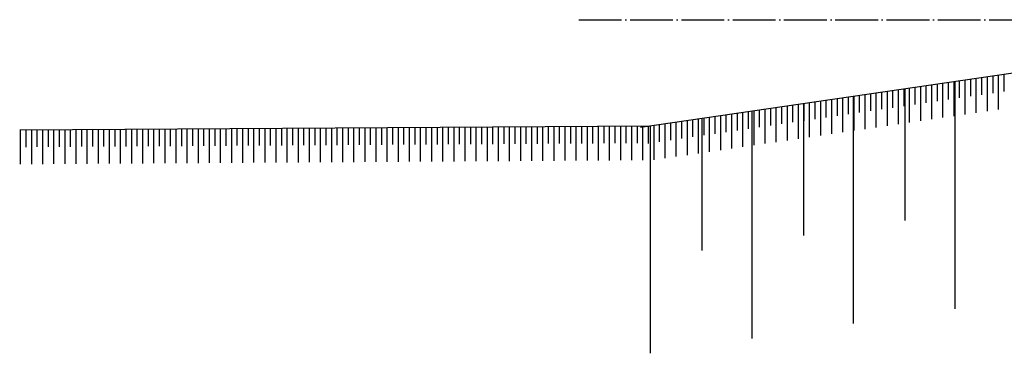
# Model space of a CAD drawing. Extents: x -52900 to 20500, y -12590 to 19148.
# Tile 1 of 39: x -52900 to -47141, y -10633 to -8682. Entities that reach past the tile are written whole.
import ezdxf

# ---------------------------------------------------------------- set-up
doc = ezdxf.new("R2010")
doc.units = 0
doc.header["$MEASUREMENT"] = 0
doc.linetypes.add('DASHDOT', pattern=[300, 250, -25, 0, -25])
doc.layers.add('LAYER01', color=7, linetype='CONTINUOUS')
doc.layers.add('LAYER11', color=3, linetype='CONTINUOUS')

msp = doc.modelspace()

# ---------------------------------------------------------------- linework, layer by layer
at = {"layer": 'LAYER01', "color": 1, "linetype": 'DASHDOT'}
msp.add_line((-49630.1239, -8682.1556), (7906.25, -8682.1556), dxfattribs=at)
at = {"layer": 'LAYER01', "color": 1, "linetype": 'Continuous'}
for p, q in [((-47722.5006, -9085.45305), (-47722.5006, -9857.4524)), ((-47430.49925, -9042.76505), (-47430.49925, -10372.76535)), ((-48024.4995, -9129.60815), (-48024.4995, -10459.60845)), ((-48316.4978, -9172.29615), (-48316.4978, -9944.29625)), ((-48910.49805, -9259.14), (-48910.49805, -10031.13935)), ((-48618.49975, -9216.4528), (-48618.49975, -10546.45235)), ((-49212.5, -9303.29665), (-49212.5, -10633.2962))]:
    msp.add_line(p, q, dxfattribs=at)
at = {"layer": 'LAYER11', "color": 1, "linetype": 'Continuous'}
for p, q in [((-49268.0603, -9311.4212), (-45648.49855, -8782.21815)), ((-52899.9878, -9327.0302), (-49212.5, -9303.29665))]:
    msp.add_line(p, q, dxfattribs=at)
at = {"layer": 'LAYER11', "color": 5, "linetype": 'Continuous'}
for p, q in [((-47402.2705, -9139.6942), (-47402.2705, -9038.6307)), ((-47369.7693, -9236.00005), (-47369.7693, -9033.8791)), ((-47369.7693, -9134.94265), (-47369.7693, -9033.8791)), ((-47337.2711, -9130.19105), (-47337.2711, -9029.1275)), ((-47304.7699, -9226.4969), (-47304.7699, -9024.37515)), ((-47304.7699, -9125.43945), (-47304.7699, -9024.37515)), ((-47272.27175, -9120.6871), (-47272.27175, -9019.62355)), ((-47239.7705, -9216.9937), (-47239.7705, -9014.872)), ((-47239.7705, -9115.9355), (-47239.7705, -9014.872)), ((-47207.2693, -9111.18395), (-47207.2693, -9010.1204)), ((-47174.7711, -9207.49055), (-47174.7711, -9005.36805)), ((-47174.7711, -9106.4331), (-47174.7711, -9005.36805)), ((-47142.2699, -9101.68075), (-47142.2699, -9000.6172)), ((-47792.2699, -9196.7148), (-47792.2699, -9095.65125)), ((-47759.7687, -9293.02065), (-47759.7687, -9090.89965)), ((-47759.7687, -9191.9632), (-47759.7687, -9090.89965)), ((-47727.2705, -9187.2116), (-47727.2705, -9086.1473)), ((-47694.7693, -9283.5167), (-47694.7693, -9081.3957)), ((-47694.7693, -9182.45925), (-47694.7693, -9081.3957)), ((-47662.2711, -9177.70765), (-47662.2711, -9076.64415)), ((-47629.7699, -9274.0143), (-47629.7699, -9071.89255)), ((-47629.7699, -9172.9561), (-47629.7699, -9071.89255)), ((-47597.27175, -9168.20525), (-47597.27175, -9067.1402)), ((-47564.7705, -9264.5111), (-47564.7705, -9062.38935)), ((-47564.7705, -9163.45365), (-47564.7705, -9062.38935)), ((-47532.2693, -9158.7013), (-47532.2693, -9057.6378)), ((-47499.7711, -9255.00715), (-47499.7711, -9052.8862)), ((-47499.7711, -9153.94975), (-47499.7711, -9052.8862)), ((-47467.2699, -9149.19815), (-47467.2699, -9048.1346)), ((-47434.77175, -9245.504), (-47434.77175, -9043.38225)), ((-47434.77175, -9144.44655), (-47434.77175, -9043.38225)), ((-48182.2693, -9253.73535), (-48182.2693, -9152.6718)), ((-48149.7711, -9350.0412), (-48149.7711, -9147.92025)), ((-48149.7711, -9248.98375), (-48149.7711, -9147.92025)), ((-48117.2699, -9244.2322), (-48117.2699, -9143.1679)), ((-48084.7687, -9340.53725), (-48084.7687, -9138.4163)), ((-48084.7687, -9239.47985), (-48084.7687, -9138.4163)), ((-48052.2705, -9234.72825), (-48052.2705, -9133.6647)), ((-48019.7693, -9331.03485), (-48019.7693, -9128.9131)), ((-48019.7693, -9229.9774), (-48019.7693, -9128.9131)), ((-47987.2711, -9225.22585), (-47987.2711, -9124.16155)), ((-47954.7699, -9321.5309), (-47954.7699, -9119.40995)), ((-47954.7699, -9220.4735), (-47954.7699, -9119.40995)), ((-47922.2687, -9215.7219), (-47922.2687, -9114.65835)), ((-47889.7705, -9312.02775), (-47889.7705, -9109.90675)), ((-47889.7705, -9210.9703), (-47889.7705, -9109.90675)), ((-47857.2693, -9206.2187), (-47857.2693, -9105.1544)), ((-47824.7711, -9302.5238), (-47824.7711, -9100.40285)), ((-47824.7711, -9201.46635), (-47824.7711, -9100.40285)), ((-48572.2687, -9310.7559), (-48572.2687, -9209.6924)), ((-48539.7705, -9407.06175), (-48539.7705, -9204.94005)), ((-48539.7705, -9306.00435), (-48539.7705, -9204.94005)), ((-48507.2693, -9301.252), (-48507.2693, -9200.18845)), ((-48474.7711, -9397.55785), (-48474.7711, -9195.43685)), ((-48474.7711, -9296.5004), (-48474.7711, -9195.43685)), ((-48442.2699, -9291.74955), (-48442.2699, -9190.68525)), ((-48409.7687, -9388.0554), (-48409.7687, -9185.9337)), ((-48409.7687, -9286.998), (-48409.7687, -9185.9337)), ((-48377.2705, -9282.24565), (-48377.2705, -9181.1821)), ((-48344.7693, -9378.5515), (-48344.7693, -9176.4305)), ((-48344.7693, -9277.49405), (-48344.7693, -9176.4305)), ((-48312.2711, -9272.74245), (-48312.2711, -9171.6789)), ((-48279.7699, -9369.0483), (-48279.7699, -9166.92655)), ((-48279.7699, -9267.9909), (-48279.7699, -9166.92655)), ((-48247.2687, -9263.2393), (-48247.2687, -9162.175)), ((-48214.7705, -9359.54435), (-48214.7705, -9157.4234)), ((-48214.7705, -9258.48695), (-48214.7705, -9157.4234)), ((-48994.7693, -9473.5855), (-48994.7693, -9271.46455)), ((-48994.7693, -9372.5281), (-48994.7693, -9271.46455)), ((-48962.2711, -9367.7765), (-48962.2711, -9266.7122)), ((-48929.7699, -9464.08155), (-48929.7699, -9261.9606)), ((-48929.7699, -9363.02415), (-48929.7699, -9261.9606)), ((-48897.2687, -9358.27255), (-48897.2687, -9257.209)), ((-48864.7705, -9454.5784), (-48864.7705, -9252.45745)), ((-48864.7705, -9353.52175), (-48864.7705, -9252.45745)), ((-48832.2693, -9348.77015), (-48832.2693, -9247.7066)), ((-48799.7711, -9445.076), (-48799.7711, -9242.95425)), ((-48799.7711, -9344.01855), (-48799.7711, -9242.95425)), ((-48767.2699, -9339.2662), (-48767.2699, -9238.20265)), ((-48734.7687, -9435.57205), (-48734.7687, -9233.4511)), ((-48734.7687, -9334.5146), (-48734.7687, -9233.4511)), ((-48702.2705, -9329.76305), (-48702.2705, -9228.6995)), ((-48669.7693, -9426.0689), (-48669.7693, -9223.94715)), ((-48669.7693, -9325.01145), (-48669.7693, -9223.94715)), ((-48637.2711, -9320.2591), (-48637.2711, -9219.19555)), ((-48604.7699, -9416.56495), (-48604.7699, -9214.44395)), ((-48604.7699, -9315.5075), (-48604.7699, -9214.44395)), ((-52894.7693, -9527.00575), (-52894.7693, -9326.9966)), ((-52894.7693, -9427.0012), (-52894.7693, -9326.9966)), ((-52862.26805, -9426.79215), (-52862.26805, -9326.78755)), ((-52829.77295, -9526.5869), (-52829.77295, -9326.5785)), ((-52829.77295, -9426.5831), (-52829.77295, -9326.5785)), ((-52797.27175, -9426.3733), (-52797.27175, -9326.3695)), ((-52764.7705, -9526.16805), (-52764.7705, -9326.16045)), ((-52764.7705, -9426.16425), (-52764.7705, -9326.16045)), ((-52732.2693, -9425.9552), (-52732.2693, -9325.9514)), ((-52699.76805, -9525.75075), (-52699.76805, -9325.7416)), ((-52699.76805, -9425.7454), (-52699.76805, -9325.7416)), ((-52667.27295, -9425.53635), (-52667.27295, -9325.53255)), ((-52634.77175, -9525.3319), (-52634.77175, -9325.3235)), ((-52634.77175, -9425.32805), (-52634.77175, -9325.3235)), ((-52602.2705, -9425.11825), (-52602.2705, -9325.1137)), ((-52569.7693, -9524.9138), (-52569.7693, -9324.9054)), ((-52569.7693, -9424.9092), (-52569.7693, -9324.9054)), ((-52537.26805, -9424.70015), (-52537.26805, -9324.69635)), ((-52504.77295, -9524.49495), (-52504.77295, -9324.48655)), ((-52504.77295, -9424.49035), (-52504.77295, -9324.48655)), ((-52472.27175, -9424.2813), (-52472.27175, -9324.2775)), ((-52439.7705, -9524.07685), (-52439.7705, -9324.06845)), ((-52439.7705, -9424.07225), (-52439.7705, -9324.06845)), ((-52407.2693, -9423.864), (-52407.2693, -9323.85865)), ((-52374.76805, -9523.65875), (-52374.76805, -9323.6496)), ((-52374.76805, -9423.65415), (-52374.76805, -9323.6496)), ((-52342.27295, -9423.44515), (-52342.27295, -9323.4413)), ((-52309.77175, -9523.2399), (-52309.77175, -9323.23225)), ((-52309.77175, -9423.2361), (-52309.77175, -9323.23225)), ((-52277.2705, -9423.0263), (-52277.2705, -9323.02245)), ((-52244.7693, -9522.8218), (-52244.7693, -9322.8134)), ((-52244.7693, -9422.81725), (-52244.7693, -9322.8134)), ((-52212.26805, -9422.6082), (-52212.26805, -9322.60435)), ((-52179.77295, -9522.4037), (-52179.77295, -9322.39455)), ((-52179.77295, -9422.3984), (-52179.77295, -9322.39455)), ((-52147.27175, -9422.1901), (-52147.27175, -9322.1855)), ((-52114.7705, -9521.98485), (-52114.7705, -9321.97645)), ((-52114.7705, -9421.98105), (-52114.7705, -9321.97645)), ((-52082.2693, -9421.77125), (-52082.2693, -9321.76745)), ((-52049.76805, -9521.56675), (-52049.76805, -9321.5584)), ((-52049.76805, -9421.5622), (-52049.76805, -9321.5584)), ((-52017.27295, -9421.35315), (-52017.27295, -9321.34935)), ((-51984.77175, -9521.1479), (-51984.77175, -9321.13955)), ((-51984.77175, -9421.1441), (-51984.77175, -9321.13955)), ((-51952.2705, -9420.9343), (-51952.2705, -9320.9305)), ((-51919.7693, -9520.7306), (-51919.7693, -9320.72145)), ((-51919.7693, -9420.72525), (-51919.7693, -9320.72145)), ((-51887.26805, -9420.51695), (-51887.26805, -9320.5124)), ((-51854.77295, -9520.31175), (-51854.77295, -9320.3026)), ((-51854.77295, -9420.30715), (-51854.77295, -9320.3026)), ((-51822.27175, -9420.0981), (-51822.27175, -9320.0943)), ((-51789.7705, -9519.8929), (-51789.7705, -9319.88525)), ((-51789.7705, -9419.88905), (-51789.7705, -9319.88525)), ((-51757.2693, -9419.67925), (-51757.2693, -9319.67545)), ((-51724.76805, -9519.47555), (-51724.76805, -9319.4664)), ((-51724.76805, -9419.4702), (-51724.76805, -9319.4664)), ((-51692.27295, -9419.26115), (-51692.27295, -9319.25735)), ((-51659.77175, -9519.0567), (-51659.77175, -9319.04755)), ((-51659.77175, -9419.05135), (-51659.77175, -9319.04755)), ((-51627.2705, -9418.8431), (-51627.2705, -9318.8385)), ((-51594.7693, -9518.63785), (-51594.7693, -9318.62945)), ((-51594.7693, -9418.63405), (-51594.7693, -9318.62945)), ((-51562.26805, -9418.425), (-51562.26805, -9318.4204)), ((-51529.77295, -9518.21975), (-51529.77295, -9318.21135)), ((-51529.77295, -9418.2152), (-51529.77295, -9318.21135)), ((-51497.27175, -9418.00615), (-51497.27175, -9318.0023)), ((-51464.7705, -9517.80165), (-51464.7705, -9317.79325)), ((-51464.7705, -9417.7971), (-51464.7705, -9317.79325)), ((-51432.2693, -9417.5873), (-51432.2693, -9317.58345)), ((-51399.76805, -9517.3836), (-51399.76805, -9317.3744)), ((-51399.76805, -9417.37825), (-51399.76805, -9317.3744)), ((-51367.27295, -9417.16995), (-51367.27295, -9317.16535)), ((-51334.77175, -9516.9647), (-51334.77175, -9316.95555)), ((-51334.77175, -9416.96015), (-51334.77175, -9316.95555)), ((-51302.2705, -9416.7511), (-51302.2705, -9316.7473)), ((-51269.7693, -9516.54585), (-51269.7693, -9316.53825)), ((-51269.7693, -9416.54205), (-51269.7693, -9316.53825)), ((-51237.26805, -9416.333), (-51237.26805, -9316.32845)), ((-51204.77295, -9516.12855), (-51204.77295, -9316.1194)), ((-51204.77295, -9416.1232), (-51204.77295, -9316.1194)), ((-51172.2687, -9415.91415), (-51172.2687, -9315.91035)), ((-51139.7705, -9515.7097), (-51139.7705, -9315.7013)), ((-51139.7705, -9415.70585), (-51139.7705, -9315.7013)), ((-51107.2693, -9415.49605), (-51107.2693, -9315.4915)), ((-51074.7711, -9515.2916), (-51074.7711, -9315.2832)), ((-51074.7711, -9415.287), (-51074.7711, -9315.2832)), ((-51042.2699, -9415.07795), (-51042.2699, -9315.07415)), ((-51009.7687, -9514.87275), (-51009.7687, -9314.86435)), ((-51009.7687, -9414.86815), (-51009.7687, -9314.86435)), ((-50977.2705, -9414.6591), (-50977.2705, -9314.6553)), ((-50944.7693, -9514.45465), (-50944.7693, -9314.44625)), ((-50944.7693, -9414.45005), (-50944.7693, -9314.44625)), ((-50912.2711, -9414.24025), (-50912.2711, -9314.23645)), ((-50879.7699, -9514.03655), (-50879.7699, -9314.0274)), ((-50879.7699, -9414.032), (-50879.7699, -9314.0274)), ((-50847.2687, -9413.82295), (-50847.2687, -9313.81835)), ((-50814.7705, -9513.6177), (-50814.7705, -9313.6093)), ((-50814.7705, -9413.6139), (-50814.7705, -9313.6093)), ((-50782.2693, -9413.4041), (-50782.2693, -9313.40025)), ((-50749.7711, -9513.1996), (-50749.7711, -9313.1912)), ((-50749.7711, -9413.19505), (-50749.7711, -9313.1912)), ((-50717.2699, -9412.986), (-50717.2699, -9312.9822)), ((-50684.7687, -9512.7815), (-50684.7687, -9312.77235)), ((-50684.7687, -9412.7762), (-50684.7687, -9312.77235)), ((-50652.2705, -9412.56715), (-50652.2705, -9312.5633)), ((-50619.7693, -9512.36265), (-50619.7693, -9312.3543)), ((-50619.7693, -9412.35885), (-50619.7693, -9312.3543)), ((-50587.2711, -9412.14905), (-50587.2711, -9312.14445)), ((-50554.7699, -9511.9446), (-50554.7699, -9311.9362)), ((-50554.7699, -9411.94), (-50554.7699, -9311.9362)), ((-50522.2687, -9411.73095), (-50522.2687, -9311.72715)), ((-50489.7705, -9511.52575), (-50489.7705, -9311.51735)), ((-50489.7705, -9411.52115), (-50489.7705, -9311.51735)), ((-50457.2693, -9411.3121), (-50457.2693, -9311.3083)), ((-50424.7711, -9511.10765), (-50424.7711, -9311.09925)), ((-50424.7711, -9411.10305), (-50424.7711, -9311.09925)), ((-50392.2699, -9410.8948), (-50392.2699, -9310.88945)), ((-50359.77175, -9510.68955), (-50359.77175, -9310.6804)), ((-50359.77175, -9410.68495), (-50359.77175, -9310.6804)), ((-50327.2705, -9410.4759), (-50327.2705, -9310.47135)), ((-50294.7693, -9510.2707), (-50294.7693, -9310.26305)), ((-50294.7693, -9410.2669), (-50294.7693, -9310.26305)), ((-50262.2711, -9410.05705), (-50262.2711, -9310.05325)), ((-50229.7699, -9509.8526), (-50229.7699, -9309.8442)), ((-50229.7699, -9409.848), (-50229.7699, -9309.8442)), ((-50197.27175, -9409.639), (-50197.27175, -9309.63515)), ((-50164.7705, -9509.4345), (-50164.7705, -9309.42535)), ((-50164.7705, -9409.42915), (-50164.7705, -9309.42535)), ((-50132.2693, -9409.2209), (-50132.2693, -9309.2163)), ((-50099.7711, -9509.01565), (-50099.7711, -9309.00725)), ((-50099.7711, -9409.01185), (-50099.7711, -9309.00725)), ((-50067.2699, -9408.8028), (-50067.2699, -9308.79745)), ((-50034.77175, -9508.59755), (-50034.77175, -9308.58915)), ((-50034.77175, -9408.593), (-50034.77175, -9308.58915)), ((-50002.2705, -9408.38395), (-50002.2705, -9308.38015)), ((-49969.7693, -9508.1787), (-49969.7693, -9308.1711)), ((-49969.7693, -9408.1749), (-49969.7693, -9308.1711)), ((-49937.2711, -9407.9651), (-49937.2711, -9307.96125)), ((-49904.7699, -9507.7614), (-49904.7699, -9307.75225)), ((-49904.7699, -9407.75605), (-49904.7699, -9307.75225)), ((-49872.2687, -9407.54775), (-49872.2687, -9307.5432)), ((-49839.7705, -9507.34255), (-49839.7705, -9307.33335)), ((-49839.7705, -9407.33795), (-49839.7705, -9307.33335)), ((-49807.2693, -9407.1289), (-49807.2693, -9307.1251)), ((-49774.7711, -9506.9237), (-49774.7711, -9306.91605)), ((-49774.7711, -9406.91985), (-49774.7711, -9306.91605)), ((-49742.2699, -9406.71005), (-49742.2699, -9306.70625)), ((-49709.7687, -9506.5056), (-49709.7687, -9306.4972)), ((-49709.7687, -9406.501), (-49709.7687, -9306.4972)), ((-49677.2705, -9406.29195), (-49677.2705, -9306.28815)), ((-49644.7693, -9506.0875), (-49644.7693, -9306.07835)), ((-49644.7693, -9406.0829), (-49644.7693, -9306.07835)), ((-49612.2711, -9405.87385), (-49612.2711, -9305.8693)), ((-49579.7699, -9505.6694), (-49579.7699, -9305.66025)), ((-49579.7699, -9405.66485), (-49579.7699, -9305.66025)), ((-49547.2687, -9405.4558), (-49547.2687, -9305.45195)), ((-49514.7705, -9505.25055), (-49514.7705, -9305.24215)), ((-49514.7705, -9405.24595), (-49514.7705, -9305.24215)), ((-49482.2693, -9405.03695), (-49482.2693, -9305.0331)), ((-49449.7711, -9504.8317), (-49449.7711, -9304.82405)), ((-49449.7711, -9404.8279), (-49449.7711, -9304.82405)), ((-49417.2699, -9404.61805), (-49417.2699, -9304.61425)), ((-49384.7687, -9504.41435), (-49384.7687, -9304.4052)), ((-49384.7687, -9404.40905), (-49384.7687, -9304.4052)), ((-49352.2705, -9404.20075), (-49352.2705, -9304.19615)), ((-49319.7693, -9503.9955), (-49319.7693, -9303.98635)), ((-49319.7693, -9403.99095), (-49319.7693, -9303.98635)), ((-49287.2711, -9403.7819), (-49287.2711, -9303.7781)), ((-49254.7699, -9503.57665), (-49254.7699, -9303.56905)), ((-49254.7699, -9403.57285), (-49254.7699, -9303.56905)), ((-49254.7699, -9402.31705), (-49254.7699, -9309.47875)), ((-49254.7699, -9402.5215), (-49254.7699, -9309.47875)), ((-49222.2687, -9403.3638), (-49222.2687, -9303.3592)), ((-49222.2687, -9405.7907), (-49222.2687, -9304.7264)), ((-49189.7705, -9502.0958), (-49189.7705, -9299.9748)), ((-49189.7705, -9401.03835), (-49189.7705, -9299.9748)), ((-49157.2693, -9396.28675), (-49157.2693, -9295.22325)), ((-49124.7711, -9492.5926), (-49124.7711, -9290.47165)), ((-49124.7711, -9391.5352), (-49124.7711, -9290.47165)), ((-49092.2699, -9386.7836), (-49092.2699, -9285.7193)), ((-49059.7687, -9483.0887), (-49059.7687, -9280.9677)), ((-49059.7687, -9382.03125), (-49059.7687, -9280.9677)), ((-49027.2705, -9377.27965), (-49027.2705, -9276.21615))]:
    msp.add_line(p, q, dxfattribs=at)

doc.saveas('drawing.dxf')
